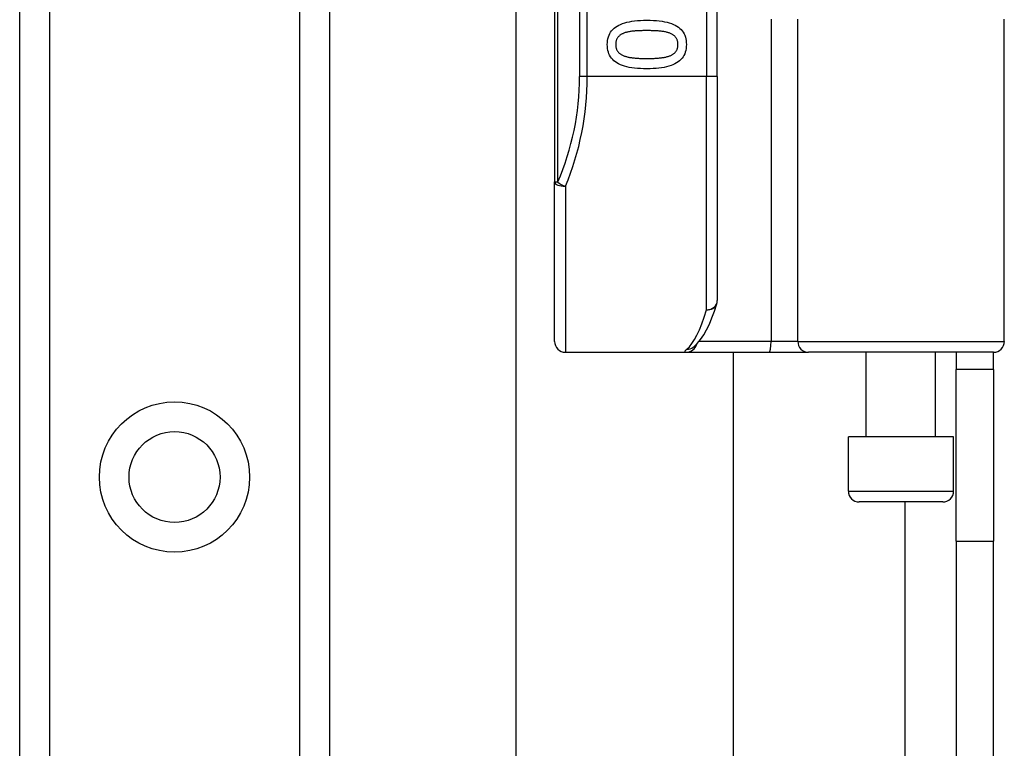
# Model space of a CAD drawing. Header units: inches. Extents: x 4 to 134, y 7 to 73.
# Tile 52 of 88: x 26.05 to 27.84, y 31.7 to 33.03. Entities that reach past the tile are written whole.
import ezdxf

# ---------------------------------------------------------------- set-up
doc = ezdxf.new("R2010")
doc.units = ezdxf.units.IN
doc.header["$MEASUREMENT"] = 0
doc.layers.add('Visible Edges(ANSI)', color=7, linetype='Continuous', lineweight=25)
doc.layers.add('Visible Tangent Edges(ANSI)', color=7, linetype='Continuous', lineweight=25)

msp = doc.modelspace()

# ---------------------------------------------------------------- linework, layer by layer
at = {"layer": 'Visible Edges(ANSI)'}
for p, q in [((26.0525, 17.105), (26.0525, 50.2389)), ((26.6145, 50.2389), (26.6145, 17.105)), ((27.023, 34.613), (27.023, 32.7308)), ((27.3183, 32.9219), (27.3183, 34.4219)), ((26.9534, 20.4564), (26.9534, 33.236)), ((27.839, 32.4416), (27.839, 33.0263)), ((27.3183, 32.9219), (27.3183, 32.5157)), ((27.023, 32.4416), (27.023, 32.7308)), ((27.2744, 32.431), (27.2749, 32.4313)), ((27.0427, 32.4219), (27.2622, 32.4219)), ((27.2622, 32.4219), (27.4116, 32.4219)), ((27.3471, 32.4219), (27.3471, 21.2704)), ((27.4116, 32.4219), (27.484, 32.4219)), ((27.8194, 32.4219), (27.484, 32.4219)), ((27.5886, 32.2684), (27.5886, 32.4219)), ((27.7145, 32.2684), (27.7145, 32.4219)), ((27.7515, 32.4219), (27.7515, 32.3909)), ((27.8195, 32.3909), (27.8195, 32.4219)), ((27.7515, 32.0789), (27.7515, 32.3909)), ((27.8195, 32.3909), (27.7515, 32.3909)), ((27.8195, 32.3909), (27.8195, 32.0789)), ((27.747, 32.2684), (27.5561, 32.2684)), ((27.5561, 32.17), (27.5561, 32.2684)), ((27.747, 32.17), (27.747, 32.2684)), ((27.7273, 32.1503), (27.5758, 32.1503)), ((27.7515, 32.0789), (27.7515, 21.6134)), ((27.8195, 21.6134), (27.8195, 32.0789))]:
    msp.add_line(p, q, dxfattribs=at)
at = {"layer": 'Visible Edges(ANSI)', "flags": 128}
for points in [[(27.1187, 32.9801), (27.1188, 32.9838), (27.1192, 32.9874), (27.1198, 32.9907), (27.1207, 32.9939), (27.1218, 32.997), (27.1231, 32.9999), (27.1247, 33.0026), (27.1266, 33.0051), (27.1287, 33.0075), (27.131, 33.0097), (27.1336, 33.0117), (27.1364, 33.0135), (27.1395, 33.0152), (27.1428, 33.0168), (27.1464, 33.0182), (27.1503, 33.0195), (27.1544, 33.0206), (27.1588, 33.0215), (27.1634, 33.0224), (27.1683, 33.023), (27.1734, 33.0235), (27.1788, 33.0239), (27.1845, 33.0241), (27.1904, 33.0242)], [(27.1904, 33.0242), (27.1965, 33.0241), (27.2023, 33.0239), (27.2078, 33.0235), (27.213, 33.023), (27.218, 33.0223), (27.2227, 33.0215), (27.2271, 33.0205), (27.2312, 33.0194), (27.2351, 33.0181), (27.2386, 33.0167), (27.2419, 33.0152), (27.2449, 33.0134), (27.2477, 33.0116), (27.2502, 33.0095), (27.2525, 33.0073), (27.2545, 33.0049), (27.2563, 33.0024), (27.2579, 32.9997), (27.2592, 32.9969), (27.2603, 32.9938), (27.2611, 32.9906), (27.2617, 32.9873), (27.2621, 32.9838), (27.2622, 32.9801)], [(27.1489, 33.0008), (27.1477, 33.0003), (27.1466, 32.9998), (27.1455, 32.9993), (27.1445, 32.9987), (27.1435, 32.9981), (27.1425, 32.9975), (27.1416, 32.9969), (27.1408, 32.9962), (27.14, 32.9955), (27.1392, 32.9947), (27.1385, 32.9939), (27.1379, 32.9931), (27.1372, 32.9923), (27.1367, 32.9914), (27.1362, 32.9904), (27.1357, 32.9895), (27.1353, 32.9884), (27.135, 32.9874), (27.1347, 32.9863), (27.1344, 32.9851), (27.1342, 32.9839), (27.1341, 32.9827), (27.134, 32.9814), (27.134, 32.9801)], [(27.1904, 33.0054), (27.188, 33.0054), (27.1857, 33.0054), (27.1834, 33.0054), (27.1813, 33.0053), (27.1791, 33.0053), (27.1771, 33.0052), (27.1751, 33.0051), (27.1732, 33.0051), (27.1713, 33.0049), (27.1695, 33.0048), (27.1678, 33.0047), (27.1662, 33.0046), (27.1646, 33.0044), (27.163, 33.0042), (27.1614, 33.004), (27.1599, 33.0037), (27.1584, 33.0035), (27.157, 33.0032), (27.1556, 33.0028), (27.1542, 33.0025), (27.1528, 33.0021), (27.1514, 33.0017), (27.1501, 33.0012), (27.1489, 33.0008)], [(27.2324, 33.0006), (27.2312, 33.0011), (27.2299, 33.0015), (27.2286, 33.0019), (27.2273, 33.0023), (27.2259, 33.0027), (27.2244, 33.003), (27.2229, 33.0033), (27.2214, 33.0036), (27.2198, 33.0038), (27.2181, 33.0041), (27.2164, 33.0043), (27.2146, 33.0044), (27.2128, 33.0046), (27.211, 33.0048), (27.2091, 33.0049), (27.2072, 33.005), (27.2052, 33.0051), (27.2032, 33.0052), (27.2012, 33.0053), (27.1991, 33.0053), (27.197, 33.0054), (27.1948, 33.0054), (27.1926, 33.0054), (27.1904, 33.0054)], [(27.2469, 32.9801), (27.2469, 32.9814), (27.2468, 32.9826), (27.2467, 32.9838), (27.2465, 32.9849), (27.2463, 32.986), (27.246, 32.9871), (27.2457, 32.9882), (27.2453, 32.9892), (27.2449, 32.9901), (27.2444, 32.991), (27.2438, 32.9919), (27.2433, 32.9928), (27.2426, 32.9936), (27.242, 32.9944), (27.2412, 32.9951), (27.2404, 32.9959), (27.2396, 32.9966), (27.2387, 32.9972), (27.2378, 32.9979), (27.2368, 32.9985), (27.2358, 32.9991), (27.2347, 32.9996), (27.2336, 33.0001), (27.2324, 33.0006)], [(27.1905, 32.9361), (27.1845, 32.9362), (27.1787, 32.9364), (27.1732, 32.9368), (27.168, 32.9373), (27.163, 32.938), (27.1584, 32.9388), (27.154, 32.9398), (27.1498, 32.9409), (27.146, 32.9422), (27.1424, 32.9436), (27.1391, 32.9452), (27.1361, 32.9469), (27.1333, 32.9488), (27.1308, 32.9508), (27.1285, 32.953), (27.1264, 32.9554), (27.1246, 32.9579), (27.123, 32.9606), (27.1217, 32.9634), (27.1206, 32.9664), (27.1198, 32.9696), (27.1192, 32.9729), (27.1188, 32.9764), (27.1187, 32.9801)], [(27.134, 32.9801), (27.134, 32.9789), (27.1341, 32.9776), (27.1342, 32.9765), (27.1344, 32.9753), (27.1346, 32.9742), (27.1349, 32.9732), (27.1352, 32.9721), (27.1356, 32.9711), (27.136, 32.9702), (27.1365, 32.9693), (27.1371, 32.9684), (27.1376, 32.9675), (27.1383, 32.9667), (27.1389, 32.9659), (27.1397, 32.9652), (27.1405, 32.9645), (27.1413, 32.9638), (27.1422, 32.9631), (27.1431, 32.9625), (27.1441, 32.9619), (27.1451, 32.9613), (27.1462, 32.9608), (27.1473, 32.9603), (27.1485, 32.9598)], [(27.2622, 32.9801), (27.2621, 32.9764), (27.2617, 32.9729), (27.2611, 32.9695), (27.2602, 32.9663), (27.2591, 32.9633), (27.2577, 32.9604), (27.2561, 32.9577), (27.2543, 32.9552), (27.2521, 32.9529), (27.2498, 32.9507), (27.2472, 32.9486), (27.2443, 32.9468), (27.2412, 32.9451), (27.2379, 32.9435), (27.2343, 32.9421), (27.2304, 32.9408), (27.2263, 32.9397), (27.2219, 32.9388), (27.2173, 32.938), (27.2125, 32.9373), (27.2074, 32.9368), (27.202, 32.9364), (27.1964, 32.9362), (27.1905, 32.9361)], [(27.2326, 32.9599), (27.2338, 32.9604), (27.2349, 32.9609), (27.2359, 32.9614), (27.2369, 32.962), (27.2379, 32.9626), (27.2388, 32.9632), (27.2397, 32.9638), (27.2405, 32.9645), (27.2412, 32.9652), (27.242, 32.966), (27.2426, 32.9667), (27.2433, 32.9675), (27.2438, 32.9684), (27.2444, 32.9692), (27.2449, 32.9701), (27.2453, 32.9711), (27.2457, 32.9721), (27.246, 32.9731), (27.2463, 32.9742), (27.2465, 32.9753), (27.2467, 32.9764), (27.2468, 32.9776), (27.2469, 32.9788), (27.2469, 32.9801)], [(27.1485, 32.9598), (27.1497, 32.9593), (27.1509, 32.9589), (27.1522, 32.9585), (27.1535, 32.9582), (27.1548, 32.9578), (27.1563, 32.9575), (27.1577, 32.9572), (27.1592, 32.9569), (27.1608, 32.9566), (27.1624, 32.9564), (27.1641, 32.9562), (27.1658, 32.956), (27.1676, 32.9558), (27.1694, 32.9556), (27.1713, 32.9555), (27.1732, 32.9554), (27.1752, 32.9552), (27.1772, 32.9551), (27.1793, 32.9551), (27.1815, 32.955), (27.1836, 32.9549), (27.1859, 32.9549), (27.1882, 32.9549), (27.1905, 32.9549)], [(27.1905, 32.9549), (27.1928, 32.9549), (27.1951, 32.9549), (27.1974, 32.9549), (27.1995, 32.955), (27.2017, 32.9551), (27.2038, 32.9551), (27.2058, 32.9552), (27.2078, 32.9554), (27.2097, 32.9555), (27.2115, 32.9556), (27.2134, 32.9558), (27.2151, 32.956), (27.2168, 32.9562), (27.2185, 32.9564), (27.2201, 32.9566), (27.2217, 32.9569), (27.2232, 32.9572), (27.2247, 32.9575), (27.2262, 32.9579), (27.2275, 32.9582), (27.2289, 32.9586), (27.2302, 32.959), (27.2314, 32.9594), (27.2326, 32.9599)], [(27.2749, 32.4313), (27.2818, 32.4376), (27.288, 32.445), (27.2936, 32.4533), (27.2989, 32.4626), (27.3039, 32.4729), (27.3086, 32.4842), (27.3131, 32.4965), (27.3175, 32.5099)]]:
    msp.add_lwpolyline(points, dxfattribs=at)
at = {"layer": 'Visible Edges(ANSI)'}
msp.add_circle((26.3335, 32.1955), 0.0825, dxfattribs=at)
for centre, start, end in [((27.2986, 32.5157), 342.9585, 0), ((27.0427, 32.4416), 180, 270), ((27.8194, 32.4416), 270, 0), ((27.5758, 32.17), 180, 270), ((27.7273, 32.17), 270, 0)]:
    msp.add_arc(centre, 0.0197, start, end, dxfattribs=at)
at = {"layer": 'Visible Tangent Edges(ANSI)'}
for p, q in [((26.1064, 50.2389), (26.1064, 17.105)), ((26.5607, 17.105), (26.5607, 50.2389)), ((27.0288, 32.7308), (27.0288, 34.613)), ((27.0685, 34.4219), (27.0685, 32.9219)), ((27.0824, 32.9219), (27.0824, 34.4219)), ((27.2986, 34.4219), (27.2986, 32.9219)), ((27.4161, 33.0263), (27.4161, 32.4416)), ((27.4643, 32.4416), (27.4643, 33.0263)), ((27.0824, 32.9219), (27.0685, 32.9219)), ((27.2986, 32.9219), (27.0824, 32.9219)), ((27.3183, 32.9219), (27.2986, 32.9219)), ((27.2986, 32.499), (27.2986, 32.9219)), ((27.023, 32.7308), (27.0288, 32.7308)), ((27.0427, 32.723), (27.0427, 32.4219)), ((27.4161, 32.4416), (27.2854, 32.4416)), ((27.4643, 32.4416), (27.4161, 32.4416)), ((27.4643, 32.4416), (27.839, 32.4416)), ((27.5561, 32.17), (27.747, 32.17)), ((27.6585, 32.1503), (27.6585, 21.5421)), ((27.7515, 32.0789), (27.8195, 32.0789))]:
    msp.add_line(p, q, dxfattribs=at)
at = {"layer": 'Visible Tangent Edges(ANSI)', "flags": 128}
msp.add_lwpolyline([(27.2628, 32.4274), (27.2623, 32.427), (27.2618, 32.4266), (27.2614, 32.4261), (27.2609, 32.4258), (27.2606, 32.4254), (27.2603, 32.425), (27.26, 32.4247), (27.2598, 32.4244), (27.2596, 32.4241), (27.2594, 32.4238), (27.2593, 32.4235), (27.2593, 32.4233), (27.2593, 32.4231), (27.2593, 32.4229), (27.2594, 32.4227), (27.2595, 32.4225), (27.2597, 32.4224), (27.2599, 32.4223), (27.2602, 32.4222), (27.2605, 32.4221), (27.2608, 32.422), (27.2612, 32.422), (27.2617, 32.4219), (27.2622, 32.4219)], dxfattribs=at)
at = {"layer": 'Visible Tangent Edges(ANSI)'}
msp.add_circle((26.3335, 32.1955), 0.1363, dxfattribs=at)
msp.add_arc((26.5881, 32.9219), 0.4803, 336.5561, 0, dxfattribs=at)
for centre, major_axis, ratio, start_param, end_param in [((26.6021, 32.9219), (0, 0.5), 0.96063, 4.303216, 4.712389), ((27.0427, 32.7308), (-0.0197, 0), 0.39785, 0, 1.570796), ((27.0427, 32.7308), (-0.0181, 0.0078), 0.369668, 0.864875, 1.72975), ((27.2986, 32.5157), (0.0197, 0), 0.845842, 4.712389, 6.283185), ((27.2491, 32.9219), (0, -0.5), 0.185699, 0.148494, 0.562654), ((27.2986, 32.5157), (0.0188, -0.0058), 0.834757, 4.962887, 6.283185), ((27.2622, 32.4416), (0, -0.0197), 0.985236, 0, 1.320384), ((27.2628, 32.4469), (0.012, -0.0156), 0.971402, 5.610492, 6.283185), ((27.4116, 32.4416), (0, -0.0197), 0.225879, 0, 1.570796), ((27.484, 32.4416), (0, -0.0197), 0.998608, 4.712389, 6.283185)]:
    msp.add_ellipse(centre, major_axis=major_axis, ratio=ratio, start_param=start_param, end_param=end_param, dxfattribs=at)

doc.saveas('drawing.dxf')
